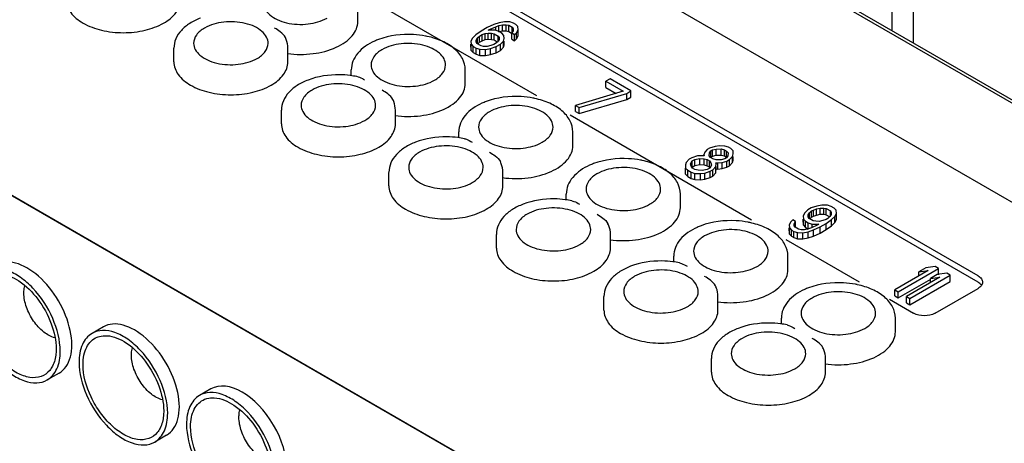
# Model space of a CAD drawing. Header units: millimetres. Extents: x 0 to 594, y 0 to 420.
# Tile 22 of 46: x 457 to 490, y 329 to 343. Entities that reach past the tile are written whole.
import ezdxf

# ---------------------------------------------------------------- set-up
doc = ezdxf.new("R2010")
doc.units = ezdxf.units.MM
doc.header["$LTSCALE"] = 32.67
doc.layers.get('0').update_dxf_attribs({"linetype": 'CONTINUOUS'})

msp = doc.modelspace()

# ---------------------------------------------------------------- linework, layer by layer
at = {"color": 7, "linetype": 'Continuous'}
for p, q in [((501.681, 329.949), (456.134, 356.245)), ((488.984, 334.218), (455.749, 353.405)), ((488.984, 334.013), (455.749, 353.201)), ((457.693, 349.833), (474.465, 340.15)), ((486.862, 341.872), (486.862, 348.694)), ((486.155, 342.28), (486.155, 348.302)), ((442.067, 345.607), (491.706, 316.949)), ((492.665, 338.522), (480.993, 345.261)), ((443.381, 344.852), (490.398, 317.708)), ((481.082, 345.107), (492.664, 338.42)), ((468.585, 342.586), (468.585, 343.036)), ((473.234, 342.547), (473.054, 342.487)), ((473.404, 342.579), (473.234, 342.547)), ((473.584, 342.573), (473.404, 342.579)), ((473.708, 342.534), (473.584, 342.573)), ((472.64, 342.271), (472.462, 342.145)), ((472.838, 342.385), (472.64, 342.271)), ((473.054, 342.487), (472.838, 342.385)), ((472.877, 342.297), (472.933, 342.329)), ((473.104, 342.296), (472.877, 342.297)), ((472.933, 342.329), (473.122, 342.416)), ((472.933, 342.297), (472.933, 342.329)), ((473.228, 342.257), (473.104, 342.296)), ((473.122, 342.416), (473.225, 342.454)), ((473.122, 342.296), (473.122, 342.416)), ((473.225, 342.454), (473.348, 342.481)), ((473.225, 342.25), (473.225, 342.454)), ((473.225, 342.25), (473.348, 342.277)), ((473.324, 342.202), (473.228, 342.257)), ((473.348, 342.277), (473.348, 342.481)), ((473.348, 342.481), (473.462, 342.48)), ((473.348, 342.277), (473.462, 342.276)), ((473.462, 342.276), (473.462, 342.48)), ((473.462, 342.48), (473.548, 342.463)), ((473.462, 342.276), (473.548, 342.259)), ((473.548, 342.259), (473.548, 342.463)), ((473.548, 342.463), (473.662, 342.397)), ((473.548, 342.259), (473.642, 342.205)), ((473.692, 342.282), (473.646, 342.211)), ((473.662, 342.236), (473.662, 342.397)), ((473.662, 342.397), (473.691, 342.348)), ((473.691, 342.348), (473.692, 342.282)), ((473.784, 342.49), (473.708, 342.534)), ((473.851, 342.418), (473.784, 342.49)), ((473.807, 342.216), (473.862, 342.314)), ((473.862, 342.314), (473.851, 342.418)), ((473.862, 342.11), (473.862, 342.314)), ((472.359, 342.042), (472.304, 341.944)), ((472.304, 341.944), (472.315, 341.84)), ((472.462, 342.145), (472.359, 342.042)), ((472.474, 341.976), (472.52, 342.047)), ((472.475, 341.91), (472.474, 341.976)), ((472.504, 341.861), (472.475, 341.91)), ((472.52, 342.047), (472.586, 342.107)), ((472.52, 341.861), (472.52, 342.047)), ((472.52, 341.843), (472.586, 341.902)), ((472.586, 342.107), (472.67, 342.155)), ((472.586, 341.902), (472.586, 342.107)), ((472.586, 341.902), (472.67, 341.951)), ((472.67, 342.155), (472.774, 342.193)), ((472.67, 341.951), (472.67, 342.155)), ((472.67, 341.951), (472.774, 341.989)), ((472.774, 342.193), (472.869, 342.204)), ((472.774, 341.989), (472.774, 342.193)), ((472.774, 341.989), (472.869, 342)), ((472.869, 342), (472.869, 342.204)), ((472.869, 342.204), (472.982, 342.203)), ((472.869, 342), (472.982, 341.999)), ((472.982, 341.999), (472.982, 342.203)), ((472.982, 342.203), (473.068, 342.186)), ((472.982, 341.999), (473.068, 341.982)), ((473.068, 341.982), (473.068, 342.186)), ((473.068, 342.186), (473.202, 342.109)), ((473.068, 341.982), (473.172, 341.922)), ((473.214, 341.94), (473.148, 341.88)), ((473.202, 341.94), (473.202, 342.109)), ((473.202, 342.109), (473.231, 342.06)), ((473.232, 341.994), (473.214, 341.94)), ((473.231, 342.06), (473.232, 341.994)), ((473.272, 341.841), (473.375, 341.944)), ((473.391, 342.13), (473.324, 342.202)), ((473.375, 341.944), (473.402, 342.026)), ((473.375, 341.74), (473.375, 341.944)), ((473.402, 342.026), (473.391, 342.13)), ((473.402, 341.822), (473.402, 341.944)), ((473.646, 342.007), (473.646, 342.211)), ((473.646, 342.211), (473.741, 342.156)), ((473.646, 342.007), (473.741, 341.952)), ((473.741, 342.156), (473.807, 342.216)), ((473.741, 341.952), (473.741, 342.156)), ((473.741, 341.952), (473.807, 342.012)), ((473.807, 342.012), (473.807, 342.216)), ((473.807, 342.012), (473.862, 342.11)), ((462.537, 341.26), (462.537, 341.709)), ((466.287, 341.26), (466.287, 341.709)), ((472.304, 341.74), (472.304, 341.84)), ((472.315, 341.636), (472.315, 341.84)), ((472.315, 341.84), (472.382, 341.768)), ((472.315, 341.636), (472.382, 341.564)), ((472.382, 341.564), (472.382, 341.768)), ((472.382, 341.768), (472.477, 341.713)), ((472.477, 341.509), (472.477, 341.713)), ((472.477, 341.713), (472.601, 341.674)), ((472.638, 341.783), (472.504, 341.861)), ((472.601, 341.47), (472.601, 341.674)), ((472.601, 341.674), (472.781, 341.668)), ((472.723, 341.767), (472.638, 341.783)), ((472.837, 341.766), (472.723, 341.767)), ((472.781, 341.668), (472.951, 341.7)), ((472.781, 341.464), (472.781, 341.668)), ((472.96, 341.793), (472.837, 341.766)), ((472.951, 341.7), (473.131, 341.759)), ((472.951, 341.496), (472.951, 341.7)), ((473.063, 341.831), (472.96, 341.793)), ((473.148, 341.88), (473.063, 341.831)), ((473.131, 341.759), (473.272, 341.841)), ((473.131, 341.555), (473.131, 341.759)), ((473.131, 341.555), (473.272, 341.637)), ((473.272, 341.637), (473.272, 341.841)), ((473.272, 341.637), (473.375, 341.74)), ((473.375, 341.74), (473.402, 341.822)), ((472.382, 341.564), (472.477, 341.509)), ((472.477, 341.509), (472.601, 341.47)), ((472.601, 341.47), (472.781, 341.464)), ((472.781, 341.464), (472.951, 341.496)), ((472.951, 341.496), (473.131, 341.555)), ((468.37, 340.804), (468.37, 340.994)), ((472.12, 340.545), (472.12, 340.994)), ((476.88, 340.702), (476.739, 340.621)), ((476.739, 340.416), (476.739, 340.621)), ((476.739, 340.621), (477.313, 340.29)), ((477.568, 340.305), (476.88, 340.702)), ((477.313, 340.29), (475.746, 339.826)), ((476.739, 340.416), (477.079, 340.22)), ((477.427, 340.223), (477.568, 340.305)), ((477.568, 340.101), (477.568, 340.305)), ((475.86, 339.76), (477.427, 340.223)), ((475.86, 339.556), (477.427, 340.019)), ((477.427, 340.019), (477.427, 340.223)), ((477.427, 340.019), (477.568, 340.101)), ((466.072, 339.218), (466.072, 339.668)), ((469.822, 339.218), (469.822, 339.668)), ((475.746, 339.622), (475.746, 339.826)), ((475.746, 339.826), (475.86, 339.76)), ((475.86, 339.556), (475.86, 339.76)), ((475.566, 339.515), (481.536, 336.068)), ((475.746, 339.622), (475.86, 339.556)), ((471.906, 338.763), (471.906, 338.953)), ((475.656, 338.504), (475.656, 338.953)), ((480.069, 338.372), (479.994, 338.285)), ((480.154, 338.421), (480.069, 338.372)), ((480.333, 338.481), (480.154, 338.421)), ((480.193, 338.334), (480.249, 338.366)), ((480.249, 338.366), (480.372, 338.393)), ((480.249, 338.162), (480.249, 338.366)), ((480.475, 338.496), (480.333, 338.481)), ((480.372, 338.393), (480.533, 338.398)), ((480.372, 338.189), (480.372, 338.393)), ((480.655, 338.49), (480.475, 338.496)), ((480.533, 338.194), (480.533, 338.398)), ((480.533, 338.398), (480.638, 338.37)), ((480.638, 338.37), (480.714, 338.326)), ((480.638, 338.166), (480.638, 338.37)), ((480.779, 338.451), (480.655, 338.49)), ((480.855, 338.407), (480.779, 338.451)), ((480.923, 338.336), (480.855, 338.407)), ((480.933, 338.232), (480.923, 338.336)), ((479.486, 338.058), (479.383, 337.954)), ((479.57, 338.107), (479.486, 338.058)), ((479.75, 338.166), (479.57, 338.107)), ((479.581, 338.003), (479.666, 338.051)), ((479.666, 338.051), (479.836, 338.084)), ((479.666, 337.847), (479.666, 338.051)), ((479.911, 338.171), (479.75, 338.166)), ((479.836, 337.879), (479.836, 338.084)), ((479.836, 338.084), (479.969, 338.072)), ((479.977, 338.165), (479.911, 338.171)), ((479.994, 338.285), (479.967, 338.203)), ((479.967, 338.203), (479.977, 338.165)), ((479.967, 338.171), (479.967, 338.203)), ((479.969, 337.868), (479.969, 338.072)), ((479.969, 338.072), (480.074, 338.044)), ((480.074, 338.044), (480.15, 338)), ((480.074, 337.84), (480.074, 338.044)), ((480.138, 338.17), (480.146, 338.263)), ((480.186, 338.109), (480.138, 338.17)), ((480.146, 338.263), (480.193, 338.334)), ((480.263, 338.065), (480.186, 338.109)), ((480.193, 338.129), (480.193, 338.334)), ((480.193, 338.129), (480.249, 338.162)), ((480.249, 338.162), (480.372, 338.189)), ((480.367, 338.037), (480.263, 338.065)), ((480.529, 338.042), (480.367, 338.037)), ((480.372, 338.189), (480.533, 338.194)), ((480.651, 338.069), (480.529, 338.042)), ((480.533, 338.194), (480.638, 338.166)), ((480.638, 338.166), (480.714, 338.122)), ((480.708, 338.101), (480.651, 338.069)), ((480.754, 338.172), (480.708, 338.101)), ((480.714, 338.326), (480.762, 338.265)), ((480.714, 338.122), (480.714, 338.326)), ((480.719, 337.997), (480.803, 338.046)), ((480.762, 338.265), (480.754, 338.172)), ((480.803, 338.046), (480.906, 338.15)), ((480.803, 337.842), (480.803, 338.046)), ((480.906, 338.15), (480.933, 338.232)), ((480.906, 337.946), (480.906, 338.15)), ((480.906, 337.946), (480.933, 338.028)), ((480.933, 338.028), (480.933, 338.15)), ((479.383, 337.954), (479.356, 337.872)), ((479.356, 337.872), (479.366, 337.768)), ((479.356, 337.668), (479.356, 337.768)), ((479.366, 337.768), (479.434, 337.697)), ((479.366, 337.564), (479.366, 337.768)), ((479.434, 337.697), (479.548, 337.631)), ((479.434, 337.493), (479.434, 337.697)), ((479.526, 337.904), (479.581, 338.003)), ((479.546, 337.828), (479.526, 337.904)), ((479.594, 337.767), (479.546, 337.828)), ((479.581, 337.799), (479.581, 338.003)), ((479.581, 337.799), (479.666, 337.847)), ((479.67, 337.723), (479.594, 337.767)), ((479.666, 337.847), (479.836, 337.879)), ((479.775, 337.695), (479.67, 337.723)), ((479.908, 337.684), (479.775, 337.695)), ((479.836, 337.879), (479.969, 337.868)), ((480.078, 337.716), (479.908, 337.684)), ((479.969, 337.868), (480.074, 337.84)), ((480.074, 337.84), (480.15, 337.796)), ((480.163, 337.765), (480.078, 337.716)), ((480.15, 338), (480.198, 337.94)), ((480.15, 337.796), (480.15, 338)), ((480.15, 337.796), (480.161, 337.782)), ((480.218, 337.863), (480.163, 337.765)), ((480.174, 337.661), (480.258, 337.709)), ((480.198, 337.94), (480.218, 337.863)), ((480.258, 337.709), (480.361, 337.813)), ((480.258, 337.505), (480.258, 337.709)), ((480.359, 337.944), (480.426, 337.939)), ((480.369, 337.906), (480.359, 337.944)), ((480.359, 337.74), (480.426, 337.734)), ((480.361, 337.813), (480.369, 337.906)), ((480.361, 337.609), (480.361, 337.813)), ((480.369, 337.702), (480.369, 337.813)), ((480.426, 337.939), (480.568, 337.954)), ((480.426, 337.734), (480.426, 337.939)), ((480.426, 337.734), (480.568, 337.75)), ((480.568, 337.954), (480.719, 337.997)), ((480.568, 337.75), (480.568, 337.954)), ((480.568, 337.75), (480.719, 337.793)), ((480.719, 337.793), (480.719, 337.997)), ((480.719, 337.793), (480.803, 337.842)), ((480.803, 337.842), (480.906, 337.946)), ((469.608, 337.177), (469.608, 337.626)), ((473.358, 337.177), (473.358, 337.626)), ((479.366, 337.564), (479.434, 337.493)), ((479.434, 337.493), (479.548, 337.427)), ((479.548, 337.427), (479.548, 337.631)), ((479.548, 337.631), (479.672, 337.592)), ((479.548, 337.427), (479.672, 337.388)), ((479.672, 337.388), (479.672, 337.592)), ((479.672, 337.592), (479.852, 337.586)), ((479.672, 337.388), (479.852, 337.381)), ((479.852, 337.586), (479.994, 337.601)), ((479.852, 337.381), (479.852, 337.586)), ((479.852, 337.381), (479.994, 337.397)), ((479.994, 337.601), (480.174, 337.661)), ((479.994, 337.397), (479.994, 337.601)), ((479.994, 337.397), (480.174, 337.457)), ((480.174, 337.457), (480.174, 337.661)), ((480.174, 337.457), (480.258, 337.505)), ((480.258, 337.505), (480.361, 337.609)), ((475.441, 336.722), (475.441, 336.912)), ((479.191, 336.463), (479.191, 336.912)), ((483.384, 336.394), (483.281, 336.29)), ((483.496, 336.459), (483.384, 336.394)), ((483.676, 336.518), (483.496, 336.459)), ((483.564, 336.387), (483.668, 336.425)), ((483.668, 336.425), (483.79, 336.452)), ((483.668, 336.221), (483.668, 336.425)), ((483.846, 336.55), (483.676, 336.518)), ((483.79, 336.452), (483.904, 336.451)), ((483.79, 336.248), (483.79, 336.452)), ((484.026, 336.544), (483.846, 336.55)), ((483.904, 336.451), (483.99, 336.435)), ((483.904, 336.247), (483.904, 336.451)), ((483.99, 336.435), (484.123, 336.357)), ((483.99, 336.231), (483.99, 336.435)), ((484.15, 336.505), (484.026, 336.544)), ((484.245, 336.45), (484.15, 336.505)), ((484.313, 336.378), (484.245, 336.45)), ((483.281, 336.29), (483.225, 336.192)), ((483.225, 336.192), (483.236, 336.088)), ((483.225, 335.988), (483.225, 336.088)), ((483.236, 336.088), (483.304, 336.016)), ((483.236, 335.884), (483.236, 336.088)), ((483.395, 336.224), (483.442, 336.295)), ((483.396, 336.158), (483.395, 336.224)), ((483.425, 336.109), (483.396, 336.158)), ((483.559, 336.032), (483.425, 336.109)), ((483.442, 336.295), (483.507, 336.355)), ((483.442, 336.109), (483.442, 336.295)), ((483.442, 336.091), (483.507, 336.151)), ((483.507, 336.355), (483.564, 336.387)), ((483.507, 336.151), (483.507, 336.355)), ((483.507, 336.151), (483.564, 336.183)), ((483.564, 336.183), (483.564, 336.387)), ((483.564, 336.183), (483.668, 336.221)), ((483.668, 336.221), (483.79, 336.248)), ((483.79, 336.248), (483.904, 336.247)), ((483.985, 336.079), (483.881, 336.041)), ((483.904, 336.247), (483.99, 336.231)), ((484.042, 336.112), (483.985, 336.079)), ((483.987, 335.948), (484.165, 336.073)), ((483.99, 336.231), (484.08, 336.178)), ((484.107, 336.171), (484.042, 336.112)), ((484.153, 336.242), (484.107, 336.171)), ((484.123, 336.357), (484.153, 336.308)), ((484.123, 336.197), (484.123, 336.357)), ((484.153, 336.308), (484.153, 336.242)), ((484.165, 336.073), (484.268, 336.176)), ((484.165, 335.869), (484.165, 336.073)), ((484.268, 336.176), (484.324, 336.274)), ((484.268, 335.972), (484.268, 336.176)), ((484.268, 335.972), (484.324, 336.07)), ((484.324, 336.274), (484.313, 336.378)), ((484.324, 336.07), (484.324, 336.274)), ((482.82, 336.002), (482.765, 335.904)), ((482.765, 335.904), (482.776, 335.8)), ((482.765, 335.7), (482.765, 335.8)), ((482.776, 335.8), (482.843, 335.729)), ((482.776, 335.596), (482.776, 335.8)), ((482.886, 336.062), (482.82, 336.002)), ((482.981, 336.007), (482.886, 336.062)), ((482.935, 335.936), (482.981, 336.007)), ((482.936, 335.87), (482.935, 335.936)), ((482.965, 335.821), (482.936, 335.87)), ((483.08, 335.755), (482.965, 335.821)), ((482.981, 335.821), (482.981, 336.007)), ((483.165, 335.738), (483.08, 335.755)), ((483.236, 335.884), (483.304, 335.812)), ((483.402, 335.764), (483.279, 335.738)), ((483.304, 336.016), (483.399, 335.961)), ((483.304, 335.812), (483.304, 336.016)), ((483.304, 335.812), (483.399, 335.757)), ((483.399, 335.757), (483.399, 335.961)), ((483.399, 335.961), (483.523, 335.922)), ((483.506, 335.802), (483.402, 335.764)), ((483.694, 335.889), (483.506, 335.802)), ((483.523, 335.922), (483.75, 335.921)), ((483.523, 335.802), (483.523, 335.922)), ((483.645, 336.015), (483.559, 336.032)), ((483.573, 335.731), (483.789, 335.834)), ((483.759, 336.014), (483.645, 336.015)), ((483.75, 335.921), (483.694, 335.889)), ((483.881, 336.041), (483.759, 336.014)), ((483.789, 335.834), (483.987, 335.948)), ((483.789, 335.63), (483.789, 335.834)), ((483.987, 335.744), (483.987, 335.948)), ((483.987, 335.744), (484.165, 335.869)), ((484.165, 335.869), (484.268, 335.972)), ((473.143, 335.136), (473.143, 335.585)), ((476.893, 335.136), (476.893, 335.585)), ((482.776, 335.596), (482.843, 335.524)), ((482.843, 335.729), (482.92, 335.684)), ((482.843, 335.524), (482.843, 335.729)), ((482.843, 335.524), (482.92, 335.48)), ((482.92, 335.684), (483.043, 335.646)), ((482.92, 335.48), (482.92, 335.684)), ((482.92, 335.48), (483.043, 335.441)), ((483.043, 335.441), (483.043, 335.646)), ((483.043, 335.646), (483.223, 335.639)), ((483.043, 335.441), (483.223, 335.435)), ((483.279, 335.738), (483.165, 335.738)), ((483.223, 335.639), (483.394, 335.671)), ((483.223, 335.435), (483.223, 335.639)), ((483.223, 335.435), (483.394, 335.467)), ((483.394, 335.671), (483.573, 335.731)), ((483.394, 335.467), (483.394, 335.671)), ((483.394, 335.467), (483.573, 335.527)), ((483.573, 335.527), (483.573, 335.731)), ((483.573, 335.527), (483.789, 335.63)), ((483.789, 335.63), (483.987, 335.744)), ((482.663, 335.417), (485.072, 334.026)), ((478.977, 334.681), (478.977, 334.871)), ((482.727, 334.422), (482.727, 334.871)), ((486.359, 333.699), (487.685, 334.464)), ((487.258, 334.482), (487.033, 334.352)), ((487.57, 334.53), (487.258, 334.482)), ((487.685, 334.464), (487.57, 334.53)), ((487.685, 334.26), (487.685, 334.464)), ((487.345, 334.4), (486.245, 333.765)), ((487.727, 334.179), (486.627, 333.544)), ((486.741, 333.478), (488.067, 334.243)), ((487.033, 334.352), (487.345, 334.4)), ((487.033, 334.22), (487.033, 334.352)), ((487.64, 334.262), (487.415, 334.132)), ((487.415, 334.132), (487.727, 334.179)), ((487.415, 333.999), (487.415, 334.132)), ((487.953, 334.31), (487.64, 334.262)), ((488.067, 334.243), (487.953, 334.31)), ((488.067, 334.039), (488.067, 334.243)), ((486.359, 333.494), (487.427, 334.111)), ((486.741, 333.274), (488.067, 334.039)), ((487.569, 332.993), (488.984, 333.809)), ((476.679, 333.095), (476.679, 333.544)), ((480.429, 333.095), (480.429, 333.544)), ((486.245, 333.765), (486.359, 333.699)), ((486.245, 333.561), (486.245, 333.765)), ((486.245, 333.561), (486.359, 333.494)), ((486.359, 333.494), (486.359, 333.699)), ((486.627, 333.544), (486.741, 333.478)), ((486.627, 333.34), (486.627, 333.544)), ((486.065, 333.453), (486.862, 332.993)), ((486.627, 333.34), (486.741, 333.274)), ((486.741, 333.274), (486.741, 333.478)), ((460.218, 332.545), (459.845, 332.329)), ((482.512, 332.639), (482.512, 332.83)), ((486.262, 332.38), (486.262, 332.83)), ((480.214, 331.054), (480.214, 331.503)), ((483.964, 331.054), (483.964, 331.503)), ((458.763, 331.024), (458.372, 330.798)), ((463.754, 330.504), (463.38, 330.288)), ((462.298, 328.983), (461.907, 328.757))]:
    msp.add_line(p, q, dxfattribs=at)
for centre, radius, start, end in [((465.437, 341.686), 0.852, 21.144, 26.0443), ((470.03, 339.943), 2.188, 110.4052, 114.1902), ((470.288, 339.384), 2.774, 77.9742, 79.1594), ((467.97, 337.955), 2.878, 78.244, 82.646), ((468.973, 339.644), 0.852, 21.144, 26.0443), ((473.824, 337.343), 2.774, 77.9742, 79.1594), ((473.565, 337.902), 2.188, 110.4052, 114.1902), ((471.506, 335.914), 2.878, 78.244, 82.646), ((477.36, 335.302), 2.774, 77.9742, 79.1594), ((472.508, 337.603), 0.852, 21.144, 26.0443), ((477.101, 335.861), 2.188, 110.4052, 114.1902), ((475.041, 333.873), 2.878, 78.244, 82.646), ((476.044, 335.562), 0.852, 21.144, 26.0443), ((480.636, 333.819), 2.188, 110.4052, 114.1902), ((480.895, 333.261), 2.774, 77.9742, 79.1594), ((478.577, 331.831), 2.878, 78.244, 82.646), ((479.58, 333.521), 0.852, 21.144, 26.0443), ((484.172, 331.778), 2.188, 110.4052, 114.1902), ((484.431, 331.22), 2.774, 77.9742, 79.1594), ((488.874, 333.762), 0.27, 37.7566, 42.1991), ((488.874, 334.061), 0.27, 317.8008, 322.2435), ((482.112, 329.79), 2.878, 78.244, 82.646), ((483.115, 331.48), 0.852, 21.144, 26.0443)]:
    msp.add_arc(centre, radius, start, end, dxfattribs=at)
for centre, start_param, end_param in [((457.723, 332.805), 3.137097, 6.27869), ((461.258, 330.764), 3.137097, 6.27869), ((464.794, 328.723), -3.146088, -0.004496)]:
    msp.add_ellipse(centre, major_axis=(-1.045, 1.778), ratio=0.572297, start_param=start_param, end_param=end_param, dxfattribs=at)
for points, knots in [([(459.001, 343.301), (459.001, 343.155), (459.129, 342.829), (459.57, 342.489), (460.175, 342.268), (460.875, 342.192), (461.576, 342.268), (462.181, 342.488), (462.622, 342.828), (462.751, 343.154), (462.751, 343.3)], [0, 0, 0, 0, 0.093239, 0.207542, 0.346269, 0.499948, 0.653638, 0.792395, 0.906735, 1, 1, 1, 1]), ([(465.485, 343.195), (465.485, 343.124), (465.529, 342.972), (465.697, 342.783), (465.943, 342.634), (466.364, 342.495), (466.935, 342.467), (467.387, 342.59), (467.576, 342.699)], [0, 0, 0, 0, 0.087204, 0.187115, 0.304932, 0.439131, 0.73037, 1, 1, 1, 1]), ([(463.414, 342.701), (463.291, 342.654), (463.063, 342.544), (462.778, 342.315), (462.584, 342.033), (462.537, 341.816), (462.537, 341.711)], [0, 0, 0, 0, 0.282085, 0.538785, 0.774671, 1, 1, 1, 1]), ([(465.636, 341.867), (465.637, 341.938), (465.596, 342.092), (465.431, 342.282), (465.185, 342.433), (464.764, 342.575), (464.19, 342.605), (463.735, 342.482), (463.545, 342.372)], [0, 0, 0, 0, 0.087073, 0.18659, 0.304087, 0.438183, 0.729801, 1, 1, 1, 1]), ([(466.274, 341.534), (466.551, 341.495), (467.099, 341.493), (467.746, 341.657), (468.167, 341.891), (468.399, 342.096), (468.549, 342.331), (468.585, 342.504), (468.585, 342.587)], [0, 0, 0, 0, 0.30056, 0.582036, 0.70575, 0.815175, 0.911608, 1, 1, 1, 1]), ([(463.545, 342.372), (463.443, 342.313), (463.268, 342.179), (463.186, 341.964), (463.187, 341.868)], [0, 0, 0, 0, 0.550991, 1, 1, 1, 1]), ([(466.203, 342.06), (466.167, 342.135), (466.045, 342.248), (465.913, 342.332), (465.848, 342.37)], [0, 0, 0, 0, 0.528127, 1, 1, 1, 1]), ([(469.133, 341.939), (468.926, 341.846), (468.639, 341.658), (468.41, 341.292), (468.37, 341.092), (468.37, 340.994)], [0, 0, 0, 0, 0.533149, 0.770916, 1, 1, 1, 1]), ([(470.81, 342.109), (470.681, 342.133), (470.165, 342.195), (469.63, 342.129), (469.267, 341.994)], [0, 0, 0, 0, 0.253595, 1, 1, 1, 1]), ([(472.12, 340.994), (472.12, 341.124), (472.046, 341.396), (471.759, 341.722), (471.352, 341.963), (471.035, 342.061), (470.866, 342.097)], [0, 0, 0, 0, 0.216899, 0.449709, 0.710467, 1, 1, 1, 1]), ([(463.187, 341.868), (463.187, 341.797), (463.231, 341.645), (463.399, 341.457), (463.645, 341.308), (464.065, 341.169), (464.637, 341.14), (465.089, 341.263), (465.278, 341.372)], [0, 0, 0, 0, 0.087204, 0.187115, 0.304932, 0.439131, 0.73037, 1, 1, 1, 1]), ([(465.278, 341.372), (465.378, 341.43), (465.551, 341.562), (465.635, 341.773), (465.636, 341.867)], [0, 0, 0, 0, 0.550604, 1, 1, 1, 1]), ([(469.379, 341.658), (469.277, 341.599), (469.102, 341.465), (469.019, 341.25), (469.02, 341.154)], [0, 0, 0, 0, 0.550991, 1, 1, 1, 1]), ([(471.47, 341.153), (471.471, 341.224), (471.43, 341.377), (471.264, 341.568), (471.019, 341.719), (470.598, 341.86), (470.023, 341.89), (469.569, 341.767), (469.379, 341.658)], [0, 0, 0, 0, 0.087073, 0.18659, 0.304087, 0.438183, 0.729801, 1, 1, 1, 1]), ([(462.537, 341.259), (462.537, 341.113), (462.665, 340.788), (463.106, 340.448), (463.71, 340.227), (464.411, 340.151), (465.112, 340.227), (465.717, 340.447), (466.158, 340.787), (466.286, 341.113), (466.286, 341.259)], [0, 0, 0, 0, 0.093239, 0.207542, 0.346269, 0.499948, 0.653638, 0.792395, 0.906735, 1, 1, 1, 1]), ([(469.02, 341.154), (469.021, 341.083), (469.065, 340.931), (469.233, 340.742), (469.479, 340.593), (469.899, 340.454), (470.471, 340.426), (470.922, 340.548), (471.111, 340.658)], [0, 0, 0, 0, 0.087204, 0.187115, 0.304932, 0.439131, 0.73037, 1, 1, 1, 1]), ([(471.111, 340.658), (471.212, 340.716), (471.385, 340.848), (471.469, 341.058), (471.47, 341.153)], [0, 0, 0, 0, 0.550604, 1, 1, 1, 1]), ([(466.95, 340.66), (466.827, 340.613), (466.598, 340.503), (466.313, 340.274), (466.12, 339.992), (466.073, 339.775), (466.072, 339.67)], [0, 0, 0, 0, 0.282085, 0.538785, 0.774671, 1, 1, 1, 1]), ([(468.338, 340.81), (468.22, 340.825), (467.753, 340.857), (467.275, 340.785), (466.95, 340.66)], [0, 0, 0, 0, 0.255996, 1, 1, 1, 1]), ([(468.809, 340.66), (468.788, 340.672), (468.707, 340.717), (468.623, 340.759), (468.556, 340.773)], [0, 0, 0, 0, 0.263608, 1, 1, 1, 1]), ([(467.081, 340.331), (466.979, 340.272), (466.804, 340.138), (466.721, 339.923), (466.722, 339.827)], [0, 0, 0, 0, 0.550991, 1, 1, 1, 1]), ([(469.172, 339.826), (469.173, 339.897), (469.132, 340.05), (468.966, 340.241), (468.721, 340.392), (468.3, 340.534), (467.725, 340.563), (467.271, 340.441), (467.081, 340.331)], [0, 0, 0, 0, 0.087073, 0.18659, 0.304087, 0.438183, 0.729801, 1, 1, 1, 1]), ([(469.738, 340.019), (469.702, 340.094), (469.581, 340.207), (469.448, 340.291), (469.383, 340.328)], [0, 0, 0, 0, 0.528127, 1, 1, 1, 1]), ([(469.81, 339.492), (470.087, 339.454), (470.635, 339.451), (471.282, 339.615), (471.703, 339.85), (471.935, 340.055), (472.084, 340.29), (472.12, 340.463), (472.12, 340.545)], [0, 0, 0, 0, 0.30056, 0.582036, 0.70575, 0.815175, 0.911608, 1, 1, 1, 1]), ([(474.346, 340.067), (474.216, 340.092), (473.701, 340.154), (473.165, 340.088), (472.802, 339.953)], [0, 0, 0, 0, 0.253595, 1, 1, 1, 1]), ([(475.656, 338.953), (475.656, 339.083), (475.582, 339.355), (475.295, 339.681), (474.888, 339.922), (474.571, 340.02), (474.402, 340.056)], [0, 0, 0, 0, 0.216899, 0.449709, 0.710467, 1, 1, 1, 1]), ([(466.722, 339.827), (466.723, 339.756), (466.767, 339.604), (466.934, 339.415), (467.181, 339.266), (467.601, 339.127), (468.172, 339.099), (468.624, 339.222), (468.813, 339.331)], [0, 0, 0, 0, 0.087204, 0.187115, 0.304932, 0.439131, 0.73037, 1, 1, 1, 1]), ([(468.813, 339.331), (468.914, 339.389), (469.087, 339.521), (469.171, 339.731), (469.172, 339.826)], [0, 0, 0, 0, 0.550604, 1, 1, 1, 1]), ([(472.668, 339.898), (472.462, 339.805), (472.174, 339.617), (471.946, 339.251), (471.906, 339.051), (471.906, 338.953)], [0, 0, 0, 0, 0.533149, 0.770916, 1, 1, 1, 1]), ([(475.006, 339.112), (475.006, 339.182), (474.965, 339.336), (474.8, 339.527), (474.554, 339.678), (474.133, 339.819), (473.559, 339.849), (473.105, 339.726), (472.914, 339.617)], [0, 0, 0, 0, 0.087073, 0.18659, 0.304087, 0.438183, 0.729801, 1, 1, 1, 1]), ([(472.914, 339.617), (472.813, 339.558), (472.637, 339.423), (472.555, 339.208), (472.556, 339.112)], [0, 0, 0, 0, 0.550991, 1, 1, 1, 1]), ([(466.072, 339.218), (466.072, 339.072), (466.2, 338.746), (466.641, 338.406), (467.246, 338.186), (467.947, 338.11), (468.647, 338.186), (469.252, 338.406), (469.693, 338.746), (469.822, 339.072), (469.822, 339.218)], [0, 0, 0, 0, 0.093239, 0.207542, 0.346269, 0.499948, 0.653638, 0.792395, 0.906735, 1, 1, 1, 1]), ([(472.556, 339.112), (472.557, 339.042), (472.6, 338.889), (472.768, 338.701), (473.014, 338.552), (473.435, 338.413), (474.006, 338.385), (474.458, 338.507), (474.647, 338.616)], [0, 0, 0, 0, 0.087204, 0.187115, 0.304932, 0.439131, 0.73037, 1, 1, 1, 1]), ([(474.647, 338.616), (474.747, 338.674), (474.92, 338.807), (475.005, 339.017), (475.006, 339.112)], [0, 0, 0, 0, 0.550604, 1, 1, 1, 1]), ([(471.874, 338.768), (471.755, 338.784), (471.288, 338.815), (470.81, 338.744), (470.485, 338.619)], [0, 0, 0, 0, 0.255996, 1, 1, 1, 1]), ([(472.092, 338.732), (472.113, 338.727), (472.202, 338.699), (472.283, 338.654), (472.344, 338.619)], [0, 0, 0, 0, 0.232896, 1, 1, 1, 1]), ([(470.485, 338.619), (470.362, 338.572), (470.134, 338.461), (469.849, 338.233), (469.656, 337.951), (469.608, 337.734), (469.608, 337.628)], [0, 0, 0, 0, 0.282085, 0.538785, 0.774671, 1, 1, 1, 1]), ([(472.708, 337.785), (472.708, 337.856), (472.667, 338.009), (472.502, 338.2), (472.256, 338.351), (471.835, 338.492), (471.261, 338.522), (470.806, 338.399), (470.616, 338.29)], [0, 0, 0, 0, 0.087073, 0.18659, 0.304087, 0.438183, 0.729801, 1, 1, 1, 1]), ([(473.345, 337.451), (473.622, 337.413), (474.17, 337.41), (474.817, 337.574), (475.238, 337.809), (475.47, 338.014), (475.62, 338.249), (475.656, 338.422), (475.656, 338.504)], [0, 0, 0, 0, 0.30056, 0.582036, 0.70575, 0.815175, 0.911608, 1, 1, 1, 1]), ([(470.616, 338.29), (470.514, 338.231), (470.339, 338.097), (470.257, 337.882), (470.258, 337.786)], [0, 0, 0, 0, 0.550991, 1, 1, 1, 1]), ([(472.919, 338.287), (472.984, 338.25), (473.116, 338.166), (473.238, 338.053), (473.274, 337.977)], [0, 0, 0, 0, 0.471873, 1, 1, 1, 1]), ([(477.881, 338.026), (477.752, 338.051), (477.236, 338.113), (476.701, 338.047), (476.338, 337.912)], [0, 0, 0, 0, 0.253595, 1, 1, 1, 1]), ([(479.191, 336.912), (479.191, 337.042), (479.117, 337.313), (478.83, 337.639), (478.423, 337.88), (478.107, 337.979), (477.937, 338.015)], [0, 0, 0, 0, 0.216899, 0.449709, 0.710467, 1, 1, 1, 1]), ([(470.258, 337.786), (470.258, 337.715), (470.302, 337.563), (470.47, 337.374), (470.716, 337.225), (471.137, 337.086), (471.708, 337.058), (472.16, 337.18), (472.349, 337.29)], [0, 0, 0, 0, 0.087204, 0.187115, 0.304932, 0.439131, 0.73037, 1, 1, 1, 1]), ([(472.349, 337.29), (472.449, 337.348), (472.622, 337.48), (472.707, 337.69), (472.708, 337.785)], [0, 0, 0, 0, 0.550604, 1, 1, 1, 1]), ([(476.204, 337.857), (475.997, 337.764), (475.71, 337.576), (475.481, 337.21), (475.441, 337.009), (475.441, 336.912)], [0, 0, 0, 0, 0.533149, 0.770916, 1, 1, 1, 1]), ([(478.541, 337.071), (478.542, 337.141), (478.501, 337.295), (478.335, 337.486), (478.09, 337.637), (477.669, 337.778), (477.095, 337.808), (476.64, 337.685), (476.45, 337.575)], [0, 0, 0, 0, 0.087073, 0.18659, 0.304087, 0.438183, 0.729801, 1, 1, 1, 1]), ([(476.45, 337.575), (476.348, 337.516), (476.173, 337.382), (476.09, 337.167), (476.091, 337.071)], [0, 0, 0, 0, 0.550991, 1, 1, 1, 1]), ([(469.608, 337.177), (469.608, 337.031), (469.736, 336.705), (470.177, 336.365), (470.782, 336.145), (471.482, 336.069), (472.183, 336.144), (472.788, 336.365), (473.229, 336.705), (473.358, 337.03), (473.358, 337.177)], [0, 0, 0, 0, 0.093239, 0.207542, 0.346269, 0.499948, 0.653638, 0.792395, 0.906735, 1, 1, 1, 1]), ([(476.091, 337.071), (476.092, 337.001), (476.136, 336.848), (476.304, 336.66), (476.55, 336.511), (476.97, 336.372), (477.542, 336.343), (477.993, 336.466), (478.182, 336.575)], [0, 0, 0, 0, 0.087204, 0.187115, 0.304932, 0.439131, 0.73037, 1, 1, 1, 1]), ([(478.182, 336.575), (478.283, 336.633), (478.456, 336.765), (478.54, 336.976), (478.541, 337.071)], [0, 0, 0, 0, 0.550604, 1, 1, 1, 1]), ([(475.409, 336.727), (475.291, 336.743), (474.824, 336.774), (474.346, 336.702), (474.021, 336.578)], [0, 0, 0, 0, 0.255996, 1, 1, 1, 1]), ([(474.021, 336.578), (473.898, 336.531), (473.67, 336.42), (473.384, 336.191), (473.191, 335.91), (473.144, 335.692), (473.143, 335.587)], [0, 0, 0, 0, 0.282085, 0.538785, 0.774671, 1, 1, 1, 1]), ([(476.243, 335.744), (476.244, 335.814), (476.203, 335.968), (476.037, 336.159), (475.792, 336.31), (475.371, 336.451), (474.796, 336.481), (474.342, 336.358), (474.152, 336.249)], [0, 0, 0, 0, 0.087073, 0.18659, 0.304087, 0.438183, 0.729801, 1, 1, 1, 1]), ([(475.628, 336.691), (475.649, 336.686), (475.737, 336.658), (475.819, 336.613), (475.88, 336.578)], [0, 0, 0, 0, 0.232896, 1, 1, 1, 1]), ([(476.881, 335.41), (477.158, 335.372), (477.706, 335.369), (478.353, 335.533), (478.774, 335.767), (479.006, 335.973), (479.156, 336.207), (479.191, 336.381), (479.191, 336.463)], [0, 0, 0, 0, 0.30056, 0.582036, 0.70575, 0.815175, 0.911608, 1, 1, 1, 1]), ([(474.152, 336.249), (474.05, 336.19), (473.875, 336.055), (473.792, 335.84), (473.793, 335.744)], [0, 0, 0, 0, 0.550991, 1, 1, 1, 1]), ([(476.454, 336.246), (476.519, 336.209), (476.652, 336.125), (476.773, 336.012), (476.81, 335.936)], [0, 0, 0, 0, 0.471873, 1, 1, 1, 1]), ([(479.74, 335.816), (479.533, 335.723), (479.245, 335.535), (479.017, 335.168), (478.977, 334.968), (478.977, 334.871)], [0, 0, 0, 0, 0.533149, 0.770916, 1, 1, 1, 1]), ([(481.417, 335.985), (481.287, 336.01), (480.772, 336.072), (480.236, 336.006), (479.873, 335.871)], [0, 0, 0, 0, 0.253595, 1, 1, 1, 1]), ([(482.077, 335.029), (482.078, 335.1), (482.037, 335.254), (481.871, 335.444), (481.625, 335.595), (481.204, 335.737), (480.63, 335.767), (480.176, 335.644), (479.986, 335.534)], [0, 0, 0, 0, 0.087073, 0.18659, 0.304087, 0.438183, 0.729801, 1, 1, 1, 1]), ([(482.727, 334.871), (482.727, 335), (482.653, 335.272), (482.366, 335.598), (481.959, 335.839), (481.642, 335.938), (481.473, 335.974)], [0, 0, 0, 0, 0.216899, 0.449709, 0.710467, 1, 1, 1, 1]), ([(473.793, 335.744), (473.794, 335.674), (473.838, 335.521), (474.006, 335.333), (474.252, 335.184), (474.672, 335.045), (475.244, 335.017), (475.695, 335.139), (475.884, 335.248)], [0, 0, 0, 0, 0.087204, 0.187115, 0.304932, 0.439131, 0.73037, 1, 1, 1, 1]), ([(475.884, 335.248), (475.985, 335.306), (476.158, 335.439), (476.242, 335.649), (476.243, 335.744)], [0, 0, 0, 0, 0.550604, 1, 1, 1, 1]), ([(479.986, 335.534), (479.884, 335.475), (479.708, 335.341), (479.626, 335.126), (479.627, 335.03)], [0, 0, 0, 0, 0.550991, 1, 1, 1, 1]), ([(473.143, 335.136), (473.143, 334.99), (473.272, 334.664), (473.712, 334.324), (474.317, 334.103), (475.018, 334.027), (475.718, 334.103), (476.323, 334.324), (476.764, 334.664), (476.893, 334.989), (476.893, 335.135)], [0, 0, 0, 0, 0.093239, 0.207542, 0.346269, 0.499948, 0.653638, 0.792395, 0.906735, 1, 1, 1, 1]), ([(479.627, 335.03), (479.628, 334.959), (479.672, 334.807), (479.839, 334.619), (480.085, 334.47), (480.506, 334.331), (481.077, 334.302), (481.529, 334.425), (481.718, 334.534)], [0, 0, 0, 0, 0.087204, 0.187115, 0.304932, 0.439131, 0.73037, 1, 1, 1, 1]), ([(481.718, 334.534), (481.819, 334.592), (481.991, 334.724), (482.076, 334.935), (482.077, 335.029)], [0, 0, 0, 0, 0.550604, 1, 1, 1, 1]), ([(458.799, 331.742), (458.799, 332.111), (458.596, 332.874), (458.072, 333.685), (457.513, 334.181), (457.088, 334.413), (456.671, 334.496), (456.412, 334.43), (456.309, 334.37)], [0, 0, 0, 0, 0.269873, 0.56132, 0.695461, 0.813138, 0.912852, 1, 1, 1, 1]), ([(477.556, 334.537), (477.433, 334.489), (477.205, 334.379), (476.92, 334.15), (476.727, 333.869), (476.679, 333.651), (476.679, 333.546)], [0, 0, 0, 0, 0.282085, 0.538785, 0.774671, 1, 1, 1, 1]), ([(478.945, 334.686), (478.826, 334.701), (478.359, 334.733), (477.882, 334.661), (477.556, 334.537)], [0, 0, 0, 0, 0.255996, 1, 1, 1, 1]), ([(479.163, 334.649), (479.184, 334.645), (479.273, 334.617), (479.354, 334.572), (479.416, 334.536)], [0, 0, 0, 0, 0.232896, 1, 1, 1, 1]), ([(456.795, 334.295), (457.024, 334.282), (457.521, 334.058), (458.105, 333.463), (458.534, 332.687), (458.666, 332.099), (458.666, 331.819)], [0, 0, 0, 0, 0.207451, 0.467433, 0.746398, 1, 1, 1, 1]), ([(477.688, 334.207), (477.586, 334.148), (477.41, 334.014), (477.328, 333.799), (477.329, 333.703)], [0, 0, 0, 0, 0.550991, 1, 1, 1, 1]), ([(479.779, 333.703), (479.779, 333.773), (479.738, 333.927), (479.573, 334.118), (479.327, 334.269), (478.906, 334.41), (478.332, 334.44), (477.878, 334.317), (477.688, 334.207)], [0, 0, 0, 0, 0.087073, 0.18659, 0.304087, 0.438183, 0.729801, 1, 1, 1, 1]), ([(480.345, 333.895), (480.309, 333.97), (480.187, 334.084), (480.055, 334.167), (479.99, 334.205)], [0, 0, 0, 0, 0.528127, 1, 1, 1, 1]), ([(480.416, 333.369), (480.693, 333.331), (481.241, 333.328), (481.888, 333.492), (482.309, 333.726), (482.541, 333.931), (482.691, 334.166), (482.727, 334.34), (482.727, 334.422)], [0, 0, 0, 0, 0.30056, 0.582036, 0.70575, 0.815175, 0.911608, 1, 1, 1, 1]), ([(488.984, 334.218), (489.025, 334.194), (489.096, 334.139), (489.13, 334.052), (489.13, 334.013)], [0, 0, 0, 0, 0.550752, 1, 1, 1, 1]), ([(457.606, 333.656), (457.606, 333.677), (457.608, 333.757), (457.62, 333.836), (457.637, 333.892)], [0, 0, 0, 0, 0.264359, 1, 1, 1, 1]), ([(484.952, 333.944), (484.823, 333.969), (484.307, 334.03), (483.772, 333.965), (483.409, 333.829)], [0, 0, 0, 0, 0.253595, 1, 1, 1, 1]), ([(486.262, 332.83), (486.262, 332.959), (486.188, 333.231), (485.901, 333.557), (485.494, 333.798), (485.178, 333.896), (485.009, 333.932)], [0, 0, 0, 0, 0.216899, 0.449709, 0.710467, 1, 1, 1, 1]), ([(489.073, 333.943), (489.054, 333.964), (489.025, 333.988), (488.992, 334.008), (488.984, 334.013)], [0, 0, 0, 0, 0.734705, 1, 1, 1, 1]), ([(489.073, 333.88), (489.054, 333.859), (489.025, 333.835), (488.992, 333.814), (488.984, 333.809)], [0, 0, 0, 0, 0.734705, 1, 1, 1, 1]), ([(489.13, 334.013), (489.13, 333.983), (489.117, 333.94), (489.094, 333.905), (489.087, 333.896)], [0, 0, 0, 0, 0.731647, 1, 1, 1, 1]), ([(458.626, 332.186), (458.493, 332.217), (458.222, 332.373), (457.903, 332.73), (457.674, 333.172), (457.606, 333.5), (457.606, 333.656)], [0, 0, 0, 0, 0.217549, 0.479026, 0.752403, 1, 1, 1, 1]), ([(477.329, 333.703), (477.33, 333.633), (477.373, 333.48), (477.541, 333.292), (477.787, 333.143), (478.208, 333.004), (478.779, 332.975), (479.231, 333.098), (479.42, 333.207)], [0, 0, 0, 0, 0.087204, 0.187115, 0.304932, 0.439131, 0.73037, 1, 1, 1, 1]), ([(479.42, 333.207), (479.52, 333.265), (479.693, 333.397), (479.778, 333.608), (479.779, 333.703)], [0, 0, 0, 0, 0.550604, 1, 1, 1, 1]), ([(483.275, 333.774), (483.068, 333.681), (482.781, 333.493), (482.552, 333.127), (482.512, 332.927), (482.512, 332.83)], [0, 0, 0, 0, 0.533149, 0.770916, 1, 1, 1, 1]), ([(483.521, 333.493), (483.419, 333.434), (483.244, 333.3), (483.161, 333.085), (483.162, 332.989)], [0, 0, 0, 0, 0.550991, 1, 1, 1, 1]), ([(485.612, 332.988), (485.613, 333.059), (485.572, 333.212), (485.407, 333.403), (485.161, 333.554), (484.74, 333.695), (484.166, 333.725), (483.711, 333.603), (483.521, 333.493)], [0, 0, 0, 0, 0.087073, 0.18659, 0.304087, 0.438183, 0.729801, 1, 1, 1, 1]), ([(455.882, 333.426), (455.882, 333.058), (456.085, 332.294), (456.609, 331.483), (457.167, 330.988), (457.593, 330.756), (458.01, 330.672), (458.269, 330.739), (458.372, 330.798)], [0, 0, 0, 0, 0.269873, 0.56132, 0.695461, 0.813138, 0.912852, 1, 1, 1, 1]), ([(458.456, 331.113), (458.383, 331.024), (458.176, 330.875), (457.774, 330.858), (457.354, 331.02), (456.94, 331.33), (456.565, 331.759), (456.179, 332.414), (456.015, 332.982), (456.015, 333.35)], [0, 0, 0, 0, 0.087813, 0.181272, 0.29259, 0.423807, 0.569741, 0.721364, 1, 1, 1, 1]), ([(476.679, 333.095), (476.679, 332.949), (476.807, 332.623), (477.248, 332.283), (477.853, 332.062), (478.553, 331.986), (479.254, 332.062), (479.859, 332.282), (480.3, 332.622), (480.429, 332.948), (480.429, 333.094)], [0, 0, 0, 0, 0.093239, 0.207542, 0.346269, 0.499948, 0.653638, 0.792395, 0.906735, 1, 1, 1, 1]), ([(483.162, 332.989), (483.163, 332.918), (483.207, 332.766), (483.375, 332.577), (483.621, 332.428), (484.041, 332.289), (484.613, 332.261), (485.065, 332.384), (485.254, 332.493)], [0, 0, 0, 0, 0.087204, 0.187115, 0.304932, 0.439131, 0.73037, 1, 1, 1, 1]), ([(485.254, 332.493), (485.354, 332.551), (485.527, 332.683), (485.611, 332.893), (485.612, 332.988)], [0, 0, 0, 0, 0.550604, 1, 1, 1, 1]), ([(487.569, 332.993), (487.464, 332.932), (487.216, 332.884), (486.967, 332.932), (486.862, 332.993)], [0, 0, 0, 0, 0.499999, 1, 1, 1, 1]), ([(482.481, 332.645), (482.362, 332.66), (481.895, 332.692), (481.417, 332.62), (481.092, 332.495)], [0, 0, 0, 0, 0.255996, 1, 1, 1, 1]), ([(482.699, 332.608), (482.72, 332.604), (482.808, 332.576), (482.89, 332.531), (482.951, 332.495)], [0, 0, 0, 0, 0.232896, 1, 1, 1, 1]), ([(459.845, 332.329), (459.706, 332.249), (459.465, 331.948), (459.418, 331.582), (459.418, 331.385)], [0, 0, 0, 0, 0.449173, 1, 1, 1, 1]), ([(459.55, 331.309), (459.55, 331.412), (459.567, 331.609), (459.655, 331.875), (459.804, 332.084), (459.941, 332.174), (460.013, 332.203)], [0, 0, 0, 0, 0.291821, 0.550216, 0.781298, 1, 1, 1, 1]), ([(462.334, 329.701), (462.334, 330.07), (462.132, 330.833), (461.607, 331.644), (461.049, 332.139), (460.623, 332.372), (460.207, 332.455), (459.948, 332.389), (459.845, 332.329)], [0, 0, 0, 0, 0.269873, 0.56132, 0.695461, 0.813138, 0.912852, 1, 1, 1, 1]), ([(460.013, 332.203), (460.037, 332.213), (460.139, 332.248), (460.249, 332.258), (460.331, 332.253)], [0, 0, 0, 0, 0.24156, 1, 1, 1, 1]), ([(460.331, 332.253), (460.56, 332.241), (461.057, 332.017), (461.64, 331.421), (462.069, 330.646), (462.202, 330.058), (462.202, 329.778)], [0, 0, 0, 0, 0.207451, 0.467433, 0.746398, 1, 1, 1, 1]), ([(481.092, 332.495), (480.969, 332.448), (480.741, 332.338), (480.455, 332.109), (480.262, 331.827), (480.215, 331.61), (480.214, 331.505)], [0, 0, 0, 0, 0.282085, 0.538785, 0.774671, 1, 1, 1, 1]), ([(483.314, 331.661), (483.315, 331.732), (483.274, 331.886), (483.108, 332.076), (482.863, 332.227), (482.442, 332.369), (481.868, 332.399), (481.413, 332.276), (481.223, 332.166)], [0, 0, 0, 0, 0.087073, 0.18659, 0.304087, 0.438183, 0.729801, 1, 1, 1, 1]), ([(483.952, 331.328), (484.229, 331.289), (484.777, 331.287), (485.424, 331.45), (485.845, 331.685), (486.077, 331.89), (486.227, 332.125), (486.262, 332.298), (486.262, 332.381)], [0, 0, 0, 0, 0.30056, 0.582036, 0.70575, 0.815175, 0.911608, 1, 1, 1, 1]), ([(481.223, 332.166), (481.121, 332.107), (480.946, 331.973), (480.863, 331.758), (480.864, 331.662)], [0, 0, 0, 0, 0.550991, 1, 1, 1, 1]), ([(483.881, 331.854), (483.845, 331.929), (483.723, 332.042), (483.59, 332.126), (483.526, 332.164)], [0, 0, 0, 0, 0.528127, 1, 1, 1, 1]), ([(458.372, 330.798), (458.511, 330.879), (458.751, 331.179), (458.799, 331.545), (458.799, 331.742)], [0, 0, 0, 0, 0.449173, 1, 1, 1, 1]), ([(458.666, 331.819), (458.666, 331.766), (458.658, 331.575), (458.612, 331.382), (458.549, 331.257)], [0, 0, 0, 0, 0.273118, 1, 1, 1, 1]), ([(461.141, 331.615), (461.141, 331.636), (461.144, 331.715), (461.156, 331.795), (461.172, 331.851)], [0, 0, 0, 0, 0.264359, 1, 1, 1, 1]), ([(462.162, 330.144), (462.029, 330.176), (461.757, 330.332), (461.439, 330.689), (461.21, 331.131), (461.141, 331.459), (461.141, 331.615)], [0, 0, 0, 0, 0.217549, 0.479026, 0.752403, 1, 1, 1, 1]), ([(480.864, 331.662), (480.865, 331.591), (480.909, 331.439), (481.077, 331.251), (481.323, 331.102), (481.743, 330.963), (482.315, 330.934), (482.766, 331.057), (482.955, 331.166)], [0, 0, 0, 0, 0.087204, 0.187115, 0.304932, 0.439131, 0.73037, 1, 1, 1, 1]), ([(482.955, 331.166), (483.056, 331.224), (483.229, 331.356), (483.313, 331.567), (483.314, 331.661)], [0, 0, 0, 0, 0.550604, 1, 1, 1, 1]), ([(459.418, 331.385), (459.418, 331.017), (459.62, 330.253), (460.145, 329.442), (460.703, 328.947), (461.129, 328.714), (461.545, 328.631), (461.804, 328.698), (461.907, 328.757)], [0, 0, 0, 0, 0.269873, 0.56132, 0.695461, 0.813138, 0.912852, 1, 1, 1, 1]), ([(461.992, 329.072), (461.918, 328.982), (461.712, 328.834), (461.31, 328.817), (460.889, 328.979), (460.475, 329.289), (460.1, 329.718), (459.714, 330.373), (459.55, 330.941), (459.55, 331.309)], [0, 0, 0, 0, 0.087813, 0.181272, 0.29259, 0.423807, 0.569741, 0.721364, 1, 1, 1, 1]), ([(480.214, 331.053), (480.214, 330.907), (480.343, 330.582), (480.783, 330.242), (481.388, 330.021), (482.089, 329.945), (482.789, 330.021), (483.394, 330.241), (483.835, 330.581), (483.964, 330.907), (483.964, 331.053)], [0, 0, 0, 0, 0.093239, 0.207542, 0.346269, 0.499948, 0.653638, 0.792395, 0.906735, 1, 1, 1, 1]), ([(463.38, 330.288), (463.241, 330.208), (463.001, 329.907), (462.953, 329.541), (462.953, 329.344)], [0, 0, 0, 0, 0.449173, 1, 1, 1, 1]), ([(465.87, 327.66), (465.87, 328.028), (465.667, 328.792), (465.143, 329.603), (464.585, 330.098), (464.159, 330.331), (463.742, 330.414), (463.483, 330.348), (463.38, 330.288)], [0, 0, 0, 0, 0.269873, 0.56132, 0.695461, 0.813138, 0.912852, 1, 1, 1, 1]), ([(463.086, 329.267), (463.086, 329.371), (463.103, 329.567), (463.191, 329.834), (463.339, 330.042), (463.477, 330.133), (463.548, 330.162)], [0, 0, 0, 0, 0.291821, 0.550216, 0.781298, 1, 1, 1, 1]), ([(463.548, 330.162), (463.572, 330.172), (463.675, 330.207), (463.785, 330.217), (463.866, 330.212)], [0, 0, 0, 0, 0.24156, 1, 1, 1, 1]), ([(463.866, 330.212), (464.095, 330.199), (464.592, 329.976), (465.176, 329.38), (465.605, 328.605), (465.737, 328.017), (465.737, 327.736)], [0, 0, 0, 0, 0.207451, 0.467433, 0.746398, 1, 1, 1, 1]), ([(461.907, 328.757), (462.046, 328.837), (462.287, 329.138), (462.334, 329.504), (462.334, 329.701)], [0, 0, 0, 0, 0.449173, 1, 1, 1, 1]), ([(462.202, 329.778), (462.202, 329.725), (462.193, 329.534), (462.148, 329.341), (462.085, 329.216)], [0, 0, 0, 0, 0.273118, 1, 1, 1, 1]), ([(464.677, 329.574), (464.677, 329.595), (464.679, 329.674), (464.691, 329.754), (464.708, 329.81)], [0, 0, 0, 0, 0.264359, 1, 1, 1, 1]), ([(462.953, 329.344), (462.953, 328.976), (463.156, 328.212), (463.68, 327.401), (464.239, 326.906), (464.664, 326.673), (465.081, 326.59), (465.34, 326.656), (465.443, 326.716)], [0, 0, 0, 0, 0.269873, 0.56132, 0.695461, 0.813138, 0.912852, 1, 1, 1, 1]), ([(465.698, 328.103), (465.564, 328.135), (465.293, 328.291), (464.974, 328.648), (464.745, 329.089), (464.677, 329.418), (464.677, 329.574)], [0, 0, 0, 0, 0.217549, 0.479026, 0.752403, 1, 1, 1, 1]), ([(465.527, 327.031), (465.454, 326.941), (465.247, 326.793), (464.846, 326.776), (464.425, 326.938), (464.011, 327.247), (463.636, 327.677), (463.25, 328.332), (463.086, 328.9), (463.086, 329.267)], [0, 0, 0, 0, 0.087813, 0.181272, 0.29259, 0.423807, 0.569741, 0.721364, 1, 1, 1, 1])]:
    msp.add_open_spline(points, degree=3, knots=knots, dxfattribs=at)
for points in [[(466.286, 341.711), (466.286, 341.806), (466.267, 341.904), (466.232, 341.993)], [(469.822, 339.669), (469.822, 339.765), (469.802, 339.862), (469.768, 339.952)], [(473.358, 337.628), (473.357, 337.724), (473.338, 337.821), (473.303, 337.911)], [(476.893, 335.587), (476.893, 335.683), (476.873, 335.78), (476.839, 335.869)], [(480.429, 333.546), (480.428, 333.642), (480.409, 333.739), (480.374, 333.828)], [(483.964, 331.504), (483.964, 331.6), (483.944, 331.698), (483.91, 331.787)], [(458.549, 331.257), (458.523, 331.206), (458.492, 331.157), (458.456, 331.113)], [(462.085, 329.216), (462.059, 329.165), (462.028, 329.116), (461.992, 329.072)]]:
    msp.add_open_spline(points, degree=3, dxfattribs=at)

doc.saveas('drawing.dxf')
